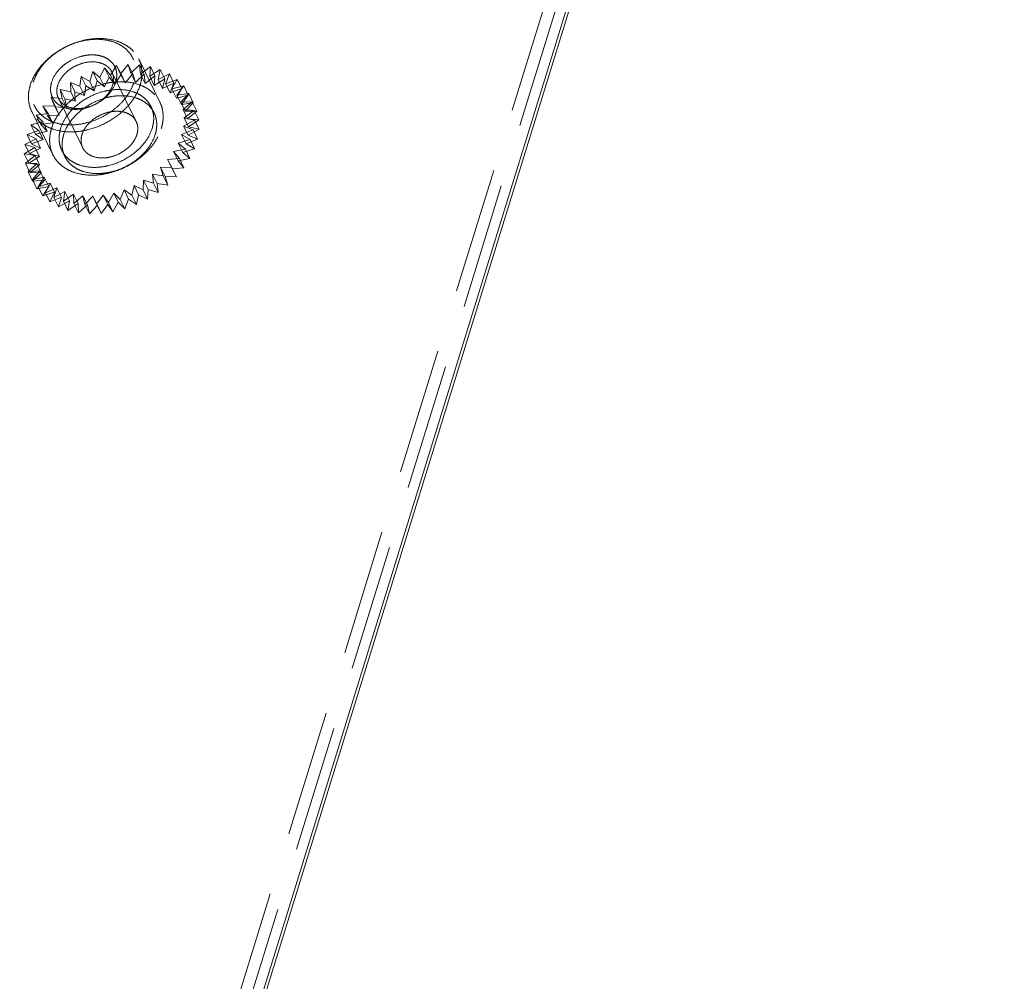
# Model space of a CAD drawing. Header units: millimetres. Extents: x 4065 to 8083, y -652 to 5416.
# Tile 158 of 256: x 5997 to 6037, y 3354 to 3393. Entities that reach past the tile are written whole.
import ezdxf

# ---------------------------------------------------------------- set-up
doc = ezdxf.new("R2010")
doc.units = ezdxf.units.MM
doc.header["$LTSCALE"] = 0.8
doc.linetypes.add('HIDDEN', pattern=[9.525, 6.35, -3.175])
doc.layers.get('0').update_dxf_attribs({"linetype": 'CONTINUOUS', "lineweight": 0})
doc.layers.add('3', color=5, linetype='HIDDEN', lineweight=0)

msp = doc.modelspace()

# ---------------------------------------------------------------- linework, layer by layer
for p, q in [((5939.059, 3134.54), (6076.31, 3578.686)), ((5939.173, 3134.505), (6076.345, 3578.391))]:
    msp.add_line(p, q)
at = {"layer": '3'}
for p, q in [((5938.138, 3134.54), (6075.389, 3578.686)), ((5938.443, 3133.918), (6075.694, 3578.065)), ((6002.688, 3389.669), (6001.834, 3391.41)), ((6000.275, 3390.656), (6000.459, 3391.045)), ((6000.459, 3391.045), (6000.693, 3390.762)), ((6000.642, 3390.673), (6000.459, 3391.045)), ((6000.693, 3390.762), (6000.938, 3391.141)), ((6000.938, 3391.141), (6001.111, 3390.822)), ((6001.121, 3390.768), (6000.938, 3391.141)), ((6001.111, 3390.822), (6001.41, 3391.182)), ((6001.593, 3390.809), (6001.41, 3391.182)), ((6001.41, 3391.182), (6001.52, 3390.834)), ((6001.52, 3390.834), (6001.868, 3391.168)), ((6002.051, 3390.795), (6001.868, 3391.168)), ((6001.868, 3391.168), (6001.912, 3390.798)), ((6001.912, 3390.798), (6002.303, 3391.1)), ((6002.303, 3391.1), (6002.28, 3390.715)), ((6002.486, 3390.727), (6002.303, 3391.1)), ((5999.467, 3390.312), (5999.523, 3390.701)), ((5999.523, 3390.701), (5999.863, 3390.505)), ((5999.706, 3390.328), (5999.523, 3390.701)), ((5999.863, 3390.505), (5999.985, 3390.898)), ((5999.985, 3390.898), (6000.275, 3390.656)), ((6000.168, 3390.525), (5999.985, 3390.898)), ((6000.275, 3390.656), (6000.458, 3390.283)), ((6000.458, 3390.283), (6000.642, 3390.673)), ((6000.642, 3390.673), (6000.876, 3390.389)), ((6000.693, 3390.762), (6000.876, 3390.389)), ((6001.732, 3388.892), (6000.756, 3390.881)), ((6000.876, 3390.389), (6001.121, 3390.768)), ((6001.111, 3390.822), (6001.294, 3390.449)), ((6001.121, 3390.768), (6001.294, 3390.449)), ((6001.294, 3390.449), (6001.593, 3390.809)), ((6001.52, 3390.834), (6001.703, 3390.461)), ((6001.593, 3390.809), (6001.703, 3390.461)), ((6001.703, 3390.461), (6002.051, 3390.795)), ((6001.912, 3390.798), (6002.095, 3390.425)), ((6002.051, 3390.795), (6002.095, 3390.425)), ((6002.095, 3390.425), (6002.486, 3390.727)), ((6002.28, 3390.715), (6002.705, 3390.978)), ((6002.28, 3390.715), (6002.463, 3390.342)), ((6002.486, 3390.727), (6002.463, 3390.342)), ((6002.463, 3390.342), (6002.888, 3390.605)), ((6002.705, 3390.978), (6002.616, 3390.586)), ((6002.616, 3390.586), (6003.068, 3390.806)), ((6002.888, 3390.605), (6002.705, 3390.978)), ((6002.888, 3390.605), (6002.799, 3390.213)), ((6003.068, 3390.806), (6002.914, 3390.413)), ((6003.251, 3390.433), (6003.068, 3390.806)), ((5999.084, 3390.459), (5999.467, 3390.312)), ((5999.095, 3390.081), (5999.084, 3390.459)), ((5999.267, 3390.086), (5999.084, 3390.459)), ((5999.467, 3390.312), (5999.65, 3389.939)), ((5999.65, 3389.939), (5999.706, 3390.328)), ((5999.706, 3390.328), (6000.046, 3390.132)), ((5999.863, 3390.505), (6000.046, 3390.132)), ((6000.046, 3390.132), (6000.168, 3390.525)), ((6000.168, 3390.525), (6000.458, 3390.283)), ((6002.616, 3390.586), (6002.799, 3390.213)), ((6002.799, 3390.213), (6003.251, 3390.433)), ((6002.914, 3390.413), (6003.383, 3390.586)), ((6002.914, 3390.413), (6003.097, 3390.04)), ((6003.251, 3390.433), (6003.097, 3390.04)), ((6003.097, 3390.04), (6003.566, 3390.213)), ((6003.383, 3390.586), (6003.168, 3390.201)), ((6003.168, 3390.201), (6003.646, 3390.322)), ((6003.566, 3390.213), (6003.351, 3389.828)), ((6003.646, 3390.322), (6003.373, 3389.953)), ((6003.566, 3390.213), (6003.383, 3390.586)), ((6003.829, 3389.949), (6003.646, 3390.322)), ((5998.305, 3389.858), (5998.752, 3389.817)), ((5998.488, 3389.485), (5998.305, 3389.858)), ((5998.447, 3389.524), (5998.305, 3389.858)), ((5999.578, 3387.835), (5998.602, 3389.824)), ((5998.675, 3390.176), (5999.095, 3390.081)), ((5998.858, 3389.803), (5998.675, 3390.176)), ((5998.752, 3389.817), (5998.675, 3390.176)), ((5998.752, 3389.817), (5998.935, 3389.444)), ((5999.095, 3390.081), (5999.278, 3389.708)), ((5999.267, 3390.086), (5999.65, 3389.939)), ((5999.278, 3389.708), (5999.267, 3390.086)), ((6003.168, 3390.201), (6003.351, 3389.828)), ((6003.351, 3389.828), (6003.829, 3389.949)), ((6003.373, 3389.953), (6003.85, 3390.021)), ((6003.373, 3389.953), (6003.556, 3389.58)), ((6003.85, 3390.021), (6003.525, 3389.674)), ((6003.829, 3389.949), (6003.556, 3389.58)), ((6004.033, 3389.648), (6003.85, 3390.021)), ((5997.98, 3389.511), (5998.447, 3389.524)), ((5998.185, 3389.209), (5997.98, 3389.511)), ((5998.164, 3389.138), (5997.98, 3389.511)), ((5998.447, 3389.524), (5998.63, 3389.151)), ((5998.488, 3389.485), (5998.935, 3389.444)), ((5998.63, 3389.151), (5998.488, 3389.485)), ((5998.858, 3389.803), (5999.278, 3389.708)), ((5998.935, 3389.444), (5998.858, 3389.803)), ((6002.451, 3389.245), (6002.329, 3389.493)), ((6003.525, 3389.674), (6003.992, 3389.687)), ((6003.525, 3389.674), (6003.708, 3389.301)), ((6003.556, 3389.58), (6004.033, 3389.648)), ((6003.992, 3389.687), (6003.622, 3389.369)), ((6004.033, 3389.648), (6003.708, 3389.301)), ((6004.175, 3389.314), (6003.992, 3389.687)), ((5998.379, 3387.555), (5997.524, 3389.295)), ((5997.708, 3389.141), (5998.185, 3389.209)), ((5997.97, 3388.878), (5997.708, 3389.141)), ((5997.891, 3388.768), (5997.708, 3389.141)), ((5998.164, 3389.138), (5998.63, 3389.151)), ((5998.368, 3388.836), (5998.164, 3389.138)), ((5998.185, 3389.209), (5998.368, 3388.836)), ((6003.622, 3389.369), (6004.069, 3389.328)), ((6003.622, 3389.369), (6003.805, 3388.996)), ((6004.069, 3389.328), (6003.66, 3389.045)), ((6003.66, 3389.045), (6004.08, 3388.95)), ((6003.66, 3389.045), (6003.843, 3388.672)), ((6003.708, 3389.301), (6004.175, 3389.314)), ((6004.175, 3389.314), (6003.805, 3388.996)), ((6004.252, 3388.955), (6004.069, 3389.328)), ((5997.493, 3388.756), (5997.97, 3388.878)), ((5997.808, 3388.536), (5997.493, 3388.756)), ((5997.676, 3388.383), (5997.493, 3388.756)), ((5997.891, 3388.768), (5998.368, 3388.836)), ((5998.153, 3388.505), (5997.891, 3388.768)), ((5997.97, 3388.878), (5998.153, 3388.505)), ((6004.08, 3388.95), (6003.64, 3388.708)), ((6003.64, 3388.708), (6004.024, 3388.56)), ((6003.64, 3388.708), (6003.823, 3388.335)), ((6003.805, 3388.996), (6004.252, 3388.955)), ((6004.252, 3388.955), (6003.843, 3388.672)), ((6003.843, 3388.672), (6004.263, 3388.577)), ((6004.263, 3388.577), (6004.08, 3388.95)), ((5997.339, 3388.364), (5997.808, 3388.536)), ((5997.702, 3388.191), (5997.339, 3388.364)), ((5997.522, 3387.991), (5997.339, 3388.364)), ((5997.676, 3388.383), (5998.153, 3388.505)), ((5997.991, 3388.163), (5997.676, 3388.383)), ((5997.808, 3388.536), (5997.991, 3388.163)), ((6004.024, 3388.56), (6003.562, 3388.364)), ((6003.562, 3388.364), (6003.902, 3388.167)), ((6003.562, 3388.364), (6003.745, 3387.991)), ((6004.263, 3388.577), (6003.823, 3388.335)), ((6003.823, 3388.335), (6004.207, 3388.187)), ((6004.207, 3388.187), (6004.024, 3388.56)), ((5997.228, 3387.586), (5997.653, 3387.849)), ((5997.25, 3387.971), (5997.702, 3388.191)), ((5997.653, 3387.849), (5997.25, 3387.971)), ((5997.433, 3387.598), (5997.25, 3387.971)), ((5997.522, 3387.991), (5997.991, 3388.163)), ((5997.885, 3387.818), (5997.522, 3387.991)), ((5997.653, 3387.849), (5997.836, 3387.477)), ((5997.702, 3388.191), (5997.885, 3387.818)), ((6003.902, 3388.167), (6003.428, 3388.019)), ((6003.428, 3388.019), (6003.717, 3387.777)), ((6003.428, 3388.019), (6003.611, 3387.646)), ((6004.207, 3388.187), (6003.745, 3387.991)), ((6003.745, 3387.991), (6004.085, 3387.794)), ((6004.085, 3387.794), (6003.902, 3388.167)), ((5997.662, 3387.518), (5997.228, 3387.586)), ((5997.411, 3387.213), (5997.228, 3387.586)), ((5997.272, 3387.217), (5997.662, 3387.518)), ((5997.411, 3387.213), (5997.836, 3387.477)), ((5997.433, 3387.598), (5997.885, 3387.818)), ((5997.836, 3387.477), (5997.433, 3387.598)), ((5997.662, 3387.518), (5997.845, 3387.145)), ((5998.86, 3387.482), (5998.738, 3387.731)), ((6003.717, 3387.777), (6003.239, 3387.682)), ((6003.239, 3387.682), (6003.473, 3387.399)), ((6003.239, 3387.682), (6003.422, 3387.309)), ((6004.085, 3387.794), (6003.611, 3387.646)), ((6003.611, 3387.646), (6003.9, 3387.404)), ((6003.9, 3387.404), (6003.717, 3387.777)), ((5997.73, 3387.203), (5997.272, 3387.217)), ((5997.455, 3386.844), (5997.272, 3387.217)), ((5997.381, 3386.869), (5997.73, 3387.203)), ((5997.845, 3387.145), (5997.411, 3387.213)), ((5997.455, 3386.844), (5997.845, 3387.145)), ((5997.73, 3387.203), (5997.913, 3386.83)), ((6003.174, 3387.04), (6002.716, 3387.053)), ((6002.716, 3387.053), (6002.899, 3386.68)), ((6002.716, 3387.053), (6002.826, 3386.706)), ((6003.473, 3387.399), (6003, 3387.358)), ((6003, 3387.358), (6003.174, 3387.04)), ((6003, 3387.358), (6003.183, 3386.985)), ((6003.357, 3386.667), (6003.174, 3387.04)), ((6003.9, 3387.404), (6003.422, 3387.309)), ((6003.422, 3387.309), (6003.656, 3387.026)), ((6003.656, 3387.026), (6003.473, 3387.399)), ((5997.854, 3386.91), (5997.381, 3386.869)), ((5997.564, 3386.496), (5997.381, 3386.869)), ((5997.913, 3386.83), (5997.455, 3386.844)), ((5997.555, 3386.551), (5997.854, 3386.91)), ((5998.033, 3386.646), (5997.555, 3386.551)), ((5997.564, 3386.496), (5997.913, 3386.83)), ((5997.789, 3386.268), (5998.033, 3386.646)), ((5997.854, 3386.91), (5998.037, 3386.537)), ((5998.033, 3386.646), (5998.216, 3386.273)), ((6002.826, 3386.706), (6002.391, 3386.774)), ((6002.391, 3386.774), (6002.574, 3386.401)), ((6002.391, 3386.774), (6002.435, 3386.405)), ((6003.009, 3386.333), (6002.826, 3386.706)), ((6003.357, 3386.667), (6002.899, 3386.68)), ((6002.899, 3386.68), (6003.009, 3386.333)), ((6003.656, 3387.026), (6003.183, 3386.985)), ((6003.183, 3386.985), (6003.357, 3386.667)), ((5997.738, 3386.178), (5997.555, 3386.551)), ((5998.037, 3386.537), (5997.564, 3386.496)), ((5997.738, 3386.178), (5998.037, 3386.537)), ((5998.216, 3386.273), (5997.738, 3386.178)), ((5998.263, 3386.415), (5997.789, 3386.268)), ((5997.972, 3385.895), (5997.789, 3386.268)), ((5997.972, 3385.895), (5998.216, 3386.273)), ((5998.079, 3386.026), (5998.263, 3386.415)), ((5998.263, 3386.415), (5998.446, 3386.042)), ((6001.647, 3386.314), (6001.558, 3385.921)), ((6002.01, 3386.141), (6001.647, 3386.314)), ((6001.647, 3386.314), (6001.83, 3385.941)), ((6002.033, 3386.526), (6002.01, 3386.141)), ((6002.435, 3386.405), (6002.033, 3386.526)), ((6002.033, 3386.526), (6002.216, 3386.153)), ((6002.618, 3386.032), (6002.435, 3386.405)), ((6003.009, 3386.333), (6002.574, 3386.401)), ((6002.574, 3386.401), (6002.618, 3386.032)), ((5998.446, 3386.042), (5997.972, 3385.895)), ((5998.54, 3386.222), (5998.079, 3386.026)), ((5998.262, 3385.653), (5998.079, 3386.026)), ((5998.262, 3385.653), (5998.446, 3386.042)), ((5998.723, 3385.849), (5998.262, 3385.653)), ((5998.418, 3385.829), (5998.54, 3386.222)), ((5998.858, 3386.071), (5998.418, 3385.829)), ((5998.54, 3386.222), (5998.723, 3385.849)), ((5998.601, 3385.456), (5998.723, 3385.849)), ((5998.802, 3385.682), (5998.858, 3386.071)), ((5999.211, 3385.965), (5998.802, 3385.682)), ((5998.858, 3386.071), (5999.041, 3385.698)), ((5999.221, 3385.586), (5999.211, 3385.965)), ((5999.211, 3385.965), (5999.394, 3385.592)), ((5999.591, 3385.905), (5999.221, 3385.586)), ((5999.591, 3385.905), (5999.774, 3385.532)), ((5999.669, 3385.545), (5999.591, 3385.905)), ((5999.993, 3385.893), (5999.669, 3385.545)), ((5999.993, 3385.893), (6000.176, 3385.52)), ((6000.135, 3385.559), (5999.993, 3385.893)), ((6000.408, 3385.929), (6000.135, 3385.559)), ((6000.612, 3385.627), (6000.408, 3385.929)), ((6000.408, 3385.929), (6000.591, 3385.556)), ((6000.827, 3386.012), (6000.612, 3385.627)), ((6001.089, 3385.749), (6000.827, 3386.012)), ((6000.827, 3386.012), (6001.01, 3385.639)), ((6001.243, 3386.141), (6001.089, 3385.749)), ((6001.558, 3385.921), (6001.243, 3386.141)), ((6001.243, 3386.141), (6001.426, 3385.768)), ((6001.741, 3385.548), (6001.558, 3385.921)), ((6001.83, 3385.941), (6001.741, 3385.548)), ((6002.193, 3385.768), (6001.83, 3385.941)), ((6002.193, 3385.768), (6002.01, 3386.141)), ((6002.216, 3386.153), (6002.193, 3385.768)), ((6002.618, 3386.032), (6002.216, 3386.153)), ((5998.601, 3385.456), (5998.418, 3385.829)), ((5999.041, 3385.698), (5998.601, 3385.456)), ((5998.985, 3385.309), (5998.802, 3385.682)), ((5998.985, 3385.309), (5999.041, 3385.698)), ((5999.394, 3385.592), (5998.985, 3385.309)), ((5999.404, 3385.213), (5999.221, 3385.586)), ((5999.404, 3385.213), (5999.394, 3385.592)), ((5999.774, 3385.532), (5999.404, 3385.213)), ((5999.852, 3385.172), (5999.669, 3385.545)), ((5999.852, 3385.172), (5999.774, 3385.532)), ((6000.176, 3385.52), (5999.852, 3385.172)), ((6000.318, 3385.186), (6000.135, 3385.559)), ((6000.318, 3385.186), (6000.176, 3385.52)), ((6000.591, 3385.556), (6000.318, 3385.186)), ((6000.795, 3385.254), (6000.591, 3385.556)), ((6000.795, 3385.254), (6000.612, 3385.627)), ((6001.01, 3385.639), (6000.795, 3385.254)), ((6001.272, 3385.376), (6001.01, 3385.639)), ((6001.272, 3385.376), (6001.089, 3385.749)), ((6001.426, 3385.768), (6001.272, 3385.376)), ((6001.741, 3385.548), (6001.426, 3385.768))]:
    msp.add_line(p, q, dxfattribs=at)
for points, knots in [([(5997.469, 3390.353), (5997.533, 3390.562), (5997.691, 3390.867), (5997.979, 3391.224), (5998.335, 3391.565), (5998.862, 3391.912), (5999.455, 3392.133), (5999.942, 3392.221), (6000.405, 3392.246), (6000.852, 3392.181), (6001.243, 3392.016), (6001.49, 3391.853), (6001.692, 3391.651), (6001.793, 3391.493), (6001.834, 3391.41)], [0, 0, 0, 0, 0.120788, 0.185742, 0.25306, 0.39182, 0.53099, 0.598791, 0.664373, 0.786659, 0.84339, 0.89737, 0.949254, 1, 1, 1, 1]), ([(5997.592, 3390.477), (5997.628, 3390.593), (5997.728, 3390.826), (5997.945, 3391.149), (5998.226, 3391.445), (5998.671, 3391.793), (5999.19, 3392.045), (5999.738, 3392.177), (6000.144, 3392.211), (6000.53, 3392.18), (6000.883, 3392.084), (6001.189, 3391.925), (6001.436, 3391.708), (6001.612, 3391.441), (6001.709, 3391.135), (6001.722, 3390.806), (6001.678, 3390.586), (6001.644, 3390.477)], [0, 0, 0, 0, 0.061123, 0.126105, 0.194443, 0.265215, 0.408848, 0.479458, 0.547544, 0.612218, 0.67301, 0.730008, 0.783953, 0.836212, 0.888549, 0.942703, 1, 1, 1, 1]), ([(5998.329, 3390.477), (5998.376, 3390.629), (5998.501, 3390.849), (5998.732, 3391.093), (5999.015, 3391.315), (5999.346, 3391.475), (5999.695, 3391.559), (5999.953, 3391.581), (6000.198, 3391.561), (6000.423, 3391.499), (6000.618, 3391.398), (6000.775, 3391.26), (6000.887, 3391.09), (6000.948, 3390.896), (6000.957, 3390.686), (6000.929, 3390.546), (6000.908, 3390.477)], [0, 0, 0, 0, 0.12563, 0.194006, 0.264816, 0.408527, 0.479176, 0.547299, 0.612008, 0.672834, 0.729862, 0.783836, 0.836124, 0.888491, 0.942674, 1, 1, 1, 1]), ([(6001.834, 3391.41), (6001.872, 3391.332), (6001.932, 3391.167), (6001.971, 3390.903), (6001.959, 3390.627), (6001.918, 3390.444), (6001.89, 3390.353)], [0, 0, 0, 0, 0.239088, 0.482922, 0.735582, 1, 1, 1, 1]), ([(5998.574, 3390.353), (5998.606, 3390.457), (5998.685, 3390.61), (5998.829, 3390.788), (5999.007, 3390.959), (5999.271, 3391.132), (5999.623, 3391.264), (5999.981, 3391.308), (6000.265, 3391.267), (6000.461, 3391.184), (6000.585, 3391.103), (6000.686, 3391.002), (6000.736, 3390.923), (6000.756, 3390.881)], [0, 0, 0, 0, 0.120819, 0.185789, 0.253126, 0.391923, 0.531129, 0.664281, 0.786601, 0.843348, 0.897342, 0.94924, 1, 1, 1, 1]), ([(6000.756, 3390.881), (6000.775, 3390.843), (6000.806, 3390.76), (6000.825, 3390.628), (6000.819, 3390.49), (6000.798, 3390.398), (6000.784, 3390.353)], [0, 0, 0, 0, 0.239094, 0.482925, 0.735587, 1, 1, 1, 1]), ([(5997.524, 3389.295), (5997.486, 3389.373), (5997.426, 3389.538), (5997.387, 3389.802), (5997.399, 3390.078), (5997.44, 3390.261), (5997.469, 3390.353)], [0, 0, 0, 0, 0.239087, 0.482923, 0.735578, 1, 1, 1, 1]), ([(6001.644, 3390.477), (6001.608, 3390.361), (6001.508, 3390.128), (6001.291, 3389.805), (6001.01, 3389.508), (6000.565, 3389.161), (6000.046, 3388.909), (5999.498, 3388.777), (5999.092, 3388.743), (5998.706, 3388.774), (5998.353, 3388.87), (5998.047, 3389.029), (5997.8, 3389.246), (5997.624, 3389.513), (5997.528, 3389.819), (5997.514, 3390.148), (5997.558, 3390.368), (5997.592, 3390.477)], [0, 0, 0, 0, 0.061123, 0.126105, 0.194443, 0.265215, 0.408848, 0.479458, 0.547544, 0.612218, 0.67301, 0.730008, 0.783953, 0.836212, 0.888549, 0.942703, 1, 1, 1, 1]), ([(6001.89, 3390.353), (6001.825, 3390.144), (6001.667, 3389.838), (6001.379, 3389.481), (6001.023, 3389.141), (6000.496, 3388.793), (5999.903, 3388.572), (5999.416, 3388.484), (5998.953, 3388.459), (5998.506, 3388.525), (5998.115, 3388.689), (5997.868, 3388.852), (5997.666, 3389.054), (5997.565, 3389.213), (5997.524, 3389.295)], [0, 0, 0, 0, 0.120788, 0.185742, 0.25306, 0.39182, 0.53099, 0.598791, 0.664373, 0.786659, 0.84339, 0.89737, 0.949254, 1, 1, 1, 1]), ([(6000.908, 3390.477), (6000.861, 3390.325), (6000.735, 3390.105), (6000.504, 3389.861), (6000.221, 3389.639), (5999.89, 3389.479), (5999.542, 3389.395), (5999.284, 3389.373), (5999.038, 3389.393), (5998.813, 3389.455), (5998.618, 3389.556), (5998.461, 3389.694), (5998.349, 3389.864), (5998.288, 3390.058), (5998.279, 3390.268), (5998.307, 3390.408), (5998.329, 3390.477)], [0, 0, 0, 0, 0.12563, 0.194006, 0.264816, 0.408527, 0.479176, 0.547299, 0.612008, 0.672834, 0.729862, 0.783836, 0.836124, 0.888491, 0.942674, 1, 1, 1, 1]), ([(5998.323, 3388.612), (5998.387, 3388.821), (5998.545, 3389.126), (5998.833, 3389.484), (5999.189, 3389.824), (5999.716, 3390.172), (6000.309, 3390.393), (6000.796, 3390.481), (6001.259, 3390.506), (6001.706, 3390.44), (6002.097, 3390.276), (6002.344, 3390.113), (6002.546, 3389.91), (6002.647, 3389.752), (6002.688, 3389.669)], [0, 0, 0, 0, 0.120791, 0.185745, 0.253063, 0.391823, 0.530992, 0.598793, 0.664375, 0.786661, 0.843391, 0.89737, 0.949254, 1, 1, 1, 1]), ([(5998.602, 3389.824), (5998.583, 3389.863), (5998.552, 3389.945), (5998.533, 3390.077), (5998.539, 3390.215), (5998.56, 3390.307), (5998.574, 3390.353)], [0, 0, 0, 0, 0.239094, 0.482925, 0.7356, 1, 1, 1, 1]), ([(6000.784, 3390.353), (6000.752, 3390.248), (6000.673, 3390.096), (6000.529, 3389.917), (6000.351, 3389.747), (6000.087, 3389.573), (5999.736, 3389.442), (5999.377, 3389.397), (5999.093, 3389.439), (5998.897, 3389.521), (5998.773, 3389.602), (5998.673, 3389.704), (5998.622, 3389.783), (5998.602, 3389.824)], [0, 0, 0, 0, 0.120819, 0.185789, 0.253126, 0.391923, 0.531129, 0.664281, 0.786601, 0.843348, 0.897342, 0.94924, 1, 1, 1, 1]), ([(5998.691, 3388.612), (5998.745, 3388.786), (5998.876, 3389.041), (5999.117, 3389.338), (5999.413, 3389.622), (5999.853, 3389.912), (6000.346, 3390.096), (6000.752, 3390.169), (6001.138, 3390.19), (6001.51, 3390.136), (6001.836, 3389.998), (6002.043, 3389.862), (6002.211, 3389.694), (6002.295, 3389.562), (6002.329, 3389.493)], [0, 0, 0, 0, 0.120791, 0.185745, 0.253063, 0.391824, 0.530993, 0.598794, 0.664376, 0.786661, 0.843392, 0.89737, 0.949254, 1, 1, 1, 1]), ([(5998.813, 3388.364), (5998.867, 3388.538), (5998.998, 3388.792), (5999.239, 3389.09), (5999.535, 3389.374), (5999.975, 3389.663), (6000.468, 3389.847), (6000.874, 3389.921), (6001.26, 3389.941), (6001.632, 3389.887), (6001.958, 3389.75), (6002.165, 3389.614), (6002.333, 3389.445), (6002.417, 3389.313), (6002.451, 3389.245)], [0, 0, 0, 0, 0.120791, 0.185745, 0.253063, 0.391824, 0.530993, 0.598794, 0.664376, 0.786661, 0.843392, 0.89737, 0.949254, 1, 1, 1, 1]), ([(6002.329, 3389.493), (6002.36, 3389.429), (6002.411, 3389.291), (6002.444, 3389.071), (6002.433, 3388.841), (6002.399, 3388.688), (6002.375, 3388.612)], [0, 0, 0, 0, 0.239084, 0.482917, 0.735573, 1, 1, 1, 1]), ([(6002.688, 3389.669), (6002.726, 3389.592), (6002.786, 3389.427), (6002.826, 3389.162), (6002.813, 3388.887), (6002.772, 3388.703), (6002.744, 3388.612)], [0, 0, 0, 0, 0.239084, 0.482918, 0.735571, 1, 1, 1, 1]), ([(6001.732, 3388.892), (6001.712, 3388.933), (6001.662, 3389.013), (6001.561, 3389.114), (6001.437, 3389.195), (6001.242, 3389.278), (6000.957, 3389.319), (6000.599, 3389.275), (6000.247, 3389.143), (5999.983, 3388.97), (5999.805, 3388.799), (5999.661, 3388.621), (5999.582, 3388.468), (5999.55, 3388.364)], [0, 0, 0, 0, 0.050759, 0.102657, 0.15665, 0.213396, 0.335714, 0.468865, 0.608071, 0.746869, 0.814205, 0.879175, 1, 1, 1, 1]), ([(6002.451, 3389.245), (6002.482, 3389.18), (6002.533, 3389.042), (6002.566, 3388.822), (6002.555, 3388.592), (6002.521, 3388.44), (6002.497, 3388.364)], [0, 0, 0, 0, 0.239084, 0.482917, 0.735573, 1, 1, 1, 1]), ([(6001.76, 3388.364), (6001.775, 3388.409), (6001.795, 3388.501), (6001.801, 3388.639), (6001.782, 3388.771), (6001.751, 3388.853), (6001.732, 3388.892)], [0, 0, 0, 0, 0.264406, 0.517093, 0.760912, 1, 1, 1, 1]), ([(5998.323, 3388.612), (5998.294, 3388.521), (5998.253, 3388.338), (5998.241, 3388.062), (5998.28, 3387.797), (5998.341, 3387.632), (5998.379, 3387.555)], [0, 0, 0, 0, 0.264429, 0.517082, 0.760916, 1, 1, 1, 1]), ([(5998.379, 3387.555), (5998.419, 3387.472), (5998.52, 3387.314), (5998.722, 3387.112), (5998.97, 3386.949), (5999.36, 3386.784), (5999.807, 3386.719), (6000.27, 3386.743), (6000.758, 3386.831), (6001.35, 3387.053), (6001.877, 3387.4), (6002.233, 3387.741), (6002.521, 3388.098), (6002.679, 3388.403), (6002.744, 3388.612)], [0, 0, 0, 0, 0.050746, 0.10263, 0.156609, 0.213339, 0.335625, 0.401207, 0.469008, 0.608177, 0.746937, 0.814255, 0.879209, 1, 1, 1, 1]), ([(5998.691, 3388.612), (5998.668, 3388.536), (5998.633, 3388.384), (5998.623, 3388.154), (5998.655, 3387.933), (5998.706, 3387.796), (5998.738, 3387.731)], [0, 0, 0, 0, 0.264427, 0.517083, 0.760916, 1, 1, 1, 1]), ([(5998.738, 3387.731), (5998.771, 3387.662), (5998.856, 3387.53), (5999.024, 3387.362), (5999.23, 3387.226), (5999.556, 3387.089), (5999.928, 3387.034), (6000.314, 3387.055), (6000.72, 3387.128), (6001.214, 3387.313), (6001.653, 3387.602), (6001.95, 3387.886), (6002.19, 3388.184), (6002.321, 3388.438), (6002.375, 3388.612)], [0, 0, 0, 0, 0.050746, 0.10263, 0.156608, 0.213339, 0.335624, 0.401206, 0.469007, 0.608176, 0.746937, 0.814255, 0.879209, 1, 1, 1, 1]), ([(5998.813, 3388.364), (5998.79, 3388.287), (5998.755, 3388.135), (5998.745, 3387.905), (5998.778, 3387.685), (5998.828, 3387.547), (5998.86, 3387.482)], [0, 0, 0, 0, 0.264427, 0.517083, 0.760916, 1, 1, 1, 1]), ([(5998.86, 3387.482), (5998.893, 3387.414), (5998.978, 3387.282), (5999.146, 3387.113), (5999.352, 3386.977), (5999.678, 3386.84), (6000.05, 3386.786), (6000.436, 3386.806), (6000.842, 3386.88), (6001.336, 3387.064), (6001.775, 3387.353), (6002.072, 3387.637), (6002.312, 3387.935), (6002.443, 3388.189), (6002.497, 3388.364)], [0, 0, 0, 0, 0.050746, 0.10263, 0.156608, 0.213339, 0.335624, 0.401206, 0.469007, 0.608176, 0.746937, 0.814255, 0.879209, 1, 1, 1, 1]), ([(5999.55, 3388.364), (5999.536, 3388.318), (5999.515, 3388.226), (5999.509, 3388.088), (5999.529, 3387.956), (5999.559, 3387.874), (5999.578, 3387.835)], [0, 0, 0, 0, 0.264406, 0.517093, 0.760912, 1, 1, 1, 1]), ([(5999.578, 3387.835), (5999.598, 3387.794), (5999.649, 3387.714), (5999.75, 3387.613), (5999.873, 3387.532), (6000.069, 3387.449), (6000.353, 3387.408), (6000.712, 3387.452), (6001.063, 3387.584), (6001.327, 3387.757), (6001.505, 3387.928), (6001.649, 3388.106), (6001.728, 3388.259), (6001.76, 3388.364)], [0, 0, 0, 0, 0.050759, 0.102657, 0.15665, 0.213396, 0.335714, 0.468865, 0.608071, 0.746869, 0.814205, 0.879175, 1, 1, 1, 1])]:
    msp.add_open_spline(points, degree=3, knots=knots, dxfattribs=at)

doc.saveas('drawing.dxf')
